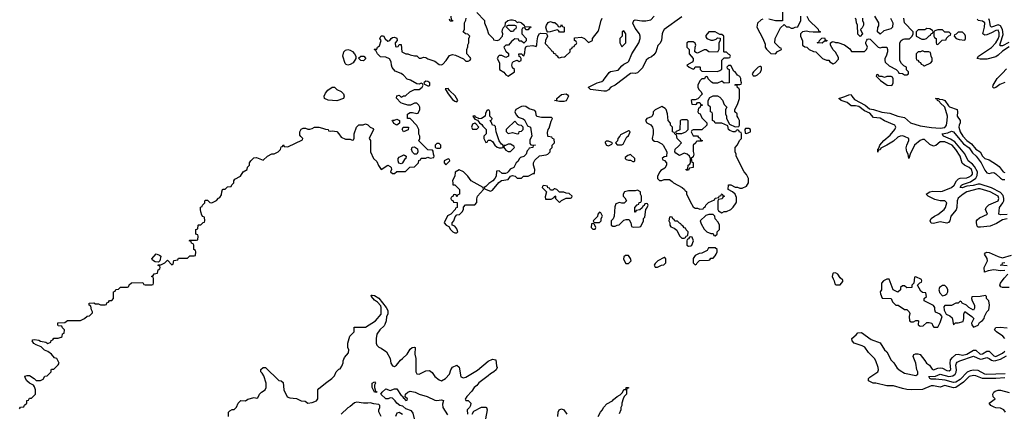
# Model space of a CAD drawing. Header units: inches. Extents: x 2710684 to 2828758, y 857022 to 965663.
# Tile 105 of 256: x 2746563 to 2755405, y 873698 to 877238. Entities that reach past the tile are written whole.
import ezdxf

# ---------------------------------------------------------------- set-up
doc = ezdxf.new("R2010")
doc.units = ezdxf.units.IN
doc.header["$MEASUREMENT"] = 0
doc.layers.add('C7847', color=7, linetype='Continuous')
doc.layers.add('C7857', color=7, linetype='Continuous')

msp = doc.modelspace()

# ---------------------------------------------------------------- linework, layer by layer
at = {"layer": 'C7847', "color": 4}
for points, elevation in [([(2750000, 876746.1), (2749990, 876753.2), (2749934, 876774), (2749909.3, 876809.3), (2749901.2, 876830), (2749898.6, 876858.6), (2749884.7, 876884.7), (2749850, 876902), (2749804.7, 876904.7), (2749778, 876930), (2749762, 876962), (2749748, 876970), (2749750, 876974), (2749770, 876974), (2749778, 876990), (2749796, 877004), (2749808, 877050), (2749798, 877070), (2749810, 877094), (2749830, 877094), (2749845.4, 877065.4), (2749870, 877044.7), (2749888.4, 877051.6), (2749898, 877070), (2749910, 877078), (2749930, 877082), (2749951.1, 877071.1), (2749954, 877050), (2749934, 877030), (2749938, 876998), (2749950, 876994), (2749962, 876998), (2749970, 877014), (2749990, 877014), (2749994, 876950), (2750000, 876947)], 12), ([(2750000, 876485.2), (2749986, 876490), (2749948.4, 876531.6), (2749950, 876554), (2749970, 876558), (2749990, 876542), (2750000, 876547)], 12), ([(2746562, 873738), (2746570, 873754), (2746602, 873758), (2746607.3, 873772.7), (2746626, 873790), (2746627.3, 873812.7), (2746642, 873818), (2746650, 873834), (2746670, 873834), (2746706, 873870), (2746706, 873910), (2746696.4, 873936.4), (2746686, 873950), (2746650, 873968), (2746628, 873990), (2746615.3, 874010), (2746608.7, 874031.3), (2746630, 874038), (2746650, 874038), (2746694, 874010), (2746710, 873994), (2746750, 873994), (2746774.6, 874005.4), (2746788.4, 874031.6), (2746810, 874034), (2746846, 874070), (2746846, 874090), (2746850, 874094), (2746870, 874094), (2746910, 874134), (2746918, 874150), (2746898, 874190), (2746877.2, 874197.2), (2746848.7, 874230), (2746814.8, 874254.8), (2746787.2, 874267.2), (2746757.5, 874297.5), (2746710, 874313.2), (2746690, 874325.2), (2746674, 874350), (2746680.9, 874359.1), (2746697.2, 874362.8), (2746735.9, 874355.9), (2746750, 874346), (2746796.9, 874336.9), (2746815.3, 874324.7), (2746842, 874338), (2746847.3, 874352.7), (2746862, 874358), (2746870, 874374), (2746910, 874374), (2746936.4, 874383.6), (2746946, 874390), (2746947.3, 874412.7), (2746962, 874418), (2746966, 874450), (2746947.3, 874467.3), (2746942, 874482), (2746910, 874486), (2746906, 874490), (2746907.3, 874512.7), (2746970, 874514), (2746992.7, 874532.7), (2747110, 874532), (2747146, 874550), (2747168.4, 874571.6), (2747190, 874574), (2747218, 874602), (2747218, 874610), (2747208.4, 874628.4), (2747202, 874662), (2747186, 874670), (2747186, 874690), (2747230, 874692), (2747243.6, 874683.6), (2747270, 874682), (2747290, 874674), (2747330, 874674), (2747342, 874678), (2747347.3, 874692.7), (2747362, 874698), (2747370, 874714), (2747390, 874714), (2747406, 874730), (2747406, 874790), (2747422, 874798), (2747427.3, 874812.7), (2747450, 874814), (2747470, 874834), (2747530, 874834), (2747542, 874838), (2747547.3, 874852.7), (2747568.4, 874871.6), (2747670, 874874), (2747678, 874858), (2747690, 874854), (2747750, 874854), (2747762, 874858), (2747766, 874870), (2747766, 874910), (2747762, 874922), (2747746, 874930), (2747762, 874938), (2747770, 874954), (2747802, 874958), (2747806, 874990), (2747822, 874998), (2747826, 875010), (2747822, 875022), (2747807.3, 875027.3), (2747807.3, 875032.7), (2747830, 875034), (2747866, 875050), (2747890, 875074), (2747930, 875034), (2747942, 875038), (2747947.3, 875072.7), (2747982, 875078), (2747990, 875094), (2748070, 875094), (2748090, 875114), (2748130, 875114), (2748142, 875118), (2748146, 875150), (2748142, 875162), (2748126, 875170), (2748126, 875210), (2748122, 875222), (2748107.3, 875227.3), (2748102, 875242), (2748086, 875250), (2748090, 875254), (2748150, 875254), (2748162, 875258), (2748166, 875290), (2748162, 875302), (2748146, 875310), (2748146, 875350), (2748162, 875358), (2748166, 875390), (2748170, 875394), (2748190, 875394), (2748210, 875414), (2748222, 875418), (2748226, 875430), (2748222, 875462), (2748207.3, 875467.3), (2748200.4, 875480.4), (2748188.9, 875508.9), (2748188, 875530), (2748188.4, 875551.6), (2748202, 875558), (2748206, 875570), (2748226, 875590), (2748226, 875610), (2748230, 875614), (2748250, 875614), (2748270, 875594), (2748290, 875592), (2748330, 875612), (2748350, 875634), (2748362, 875638), (2748376.4, 875663.6), (2748378, 875690), (2748386, 875710), (2748390, 875714), (2748410, 875714), (2748430, 875734), (2748462, 875738), (2748467.3, 875752.7), (2748486, 875770), (2748486, 875790), (2748496.4, 875803.6), (2748546, 875830), (2748568.9, 875871.1), (2748606, 875890), (2748608.4, 875911.6), (2748626, 875930), (2748626, 875950), (2748638, 875970), (2748664.7, 875995.3), (2748690, 875998), (2748750, 875974), (2748790, 876012), (2748828.4, 876031.6), (2748847.3, 876032.7), (2748886, 876050), (2748906, 876070), (2748910, 876094), (2748922, 876098), (2748930, 876114), (2748938, 876098), (2748970, 876094), (2749102, 876158), (2749106, 876170), (2749087.3, 876187.3), (2749080.4, 876200.4), (2749078, 876230), (2749090, 876252), (2749110, 876262), (2749130, 876262), (2749150, 876252), (2749170, 876252), (2749190, 876258), (2749210, 876271.3), (2749250, 876271.3), (2749283.6, 876263.6), (2749310, 876252), (2749334, 876250), (2749338, 876238), (2749350, 876234), (2749370, 876238), (2749410, 876231.3), (2749430.8, 876210.8), (2749450, 876182), (2749490, 876162), (2749530, 876162), (2749550, 876154), (2749562, 876158), (2749567.3, 876172.7), (2749568, 876210), (2749587.3, 876272.7), (2749608.4, 876291.6), (2749647.3, 876292.7), (2749670, 876302), (2749690.9, 876290.9), (2749710, 876272), (2749738, 876258), (2749742, 876250), (2749702, 876170), (2749714, 876150), (2749714, 876050), (2749742, 875990), (2749770, 875962), (2749786.4, 875926.4), (2749810, 875892), (2749870, 875931), (2749890, 875918), (2749898, 875910), (2749902, 875890), (2749894, 875870), (2749910, 875854), (2749930, 875854), (2749950, 875874), (2750000, 875873.1)], 12), ([(2750000, 876246.4), (2749998, 876250), (2750000, 876254.9)], 12), ([(2750000, 875948.7), (2749990, 875942), (2749969, 875949), (2749962, 875970), (2749962, 875990), (2749970, 876002), (2750000, 876017)], 12), ([(2748438, 873670), (2748438, 873710), (2748450, 873722), (2748470, 873732), (2748490, 873734), (2748510, 873754), (2748526, 873790), (2748550, 873814), (2748590, 873812), (2748613.6, 873826.4), (2748670, 873842), (2748690, 873834), (2748702, 873838), (2748718, 873870), (2748735.3, 873890), (2748768, 873910), (2748778, 873930), (2748775.3, 873970), (2748756.4, 874036.4), (2748740.4, 874060.4), (2748728, 874070), (2748728.4, 874091.6), (2748748.4, 874111.6), (2748771.1, 874111.1), (2748890, 873994), (2748911.3, 873991.3), (2748930, 873974), (2748934, 873910), (2748966.4, 873846.4), (2748990, 873838), (2749050, 873831), (2749090, 873811.3), (2749126.4, 873806.4), (2749151.1, 873791.1), (2749190, 873794.8), (2749228.7, 873810), (2749241.2, 873830), (2749242, 873910), (2749250, 873922), (2749320.2, 873979.8), (2749366, 874010), (2749390, 874034), (2749406, 874070), (2749430, 874094), (2749442, 874098), (2749456.4, 874123.6), (2749467.3, 874152.7), (2749468.4, 874171.6), (2749480.4, 874199.6), (2749516.4, 874243.6), (2749518, 874270), (2749508.7, 874290), (2749508.7, 874330), (2749527.3, 874392.7), (2749566, 874430), (2749567.3, 874472.7), (2749670, 874472), (2749758, 874530), (2749808, 874590), (2749809.2, 874650), (2749805.2, 874665.2), (2749777.5, 874697.5), (2749750, 874715.3), (2749722, 874750), (2749720.4, 874759.6), (2749730, 874762), (2749750, 874757.3), (2749790, 874734), (2749854.8, 874650), (2749870, 874622), (2749870.6, 874589.4), (2749858, 874570), (2749854.8, 874530), (2749843, 874497), (2749835.5, 874484.5), (2749798, 874450), (2749772, 874410), (2749764.7, 874370), (2749764.7, 874330), (2749771.1, 874311.1), (2749790, 874292), (2749810, 874284.7), (2749858, 874250), (2749890.7, 874190.7), (2749896, 874150), (2749910, 874124.7), (2749930, 874118), (2749948, 874130), (2749984.1, 874175.9), (2750000, 874190.7)], 8), ([(2750000, 873763.5), (2749978, 873770), (2749949, 873789), (2749935.3, 873810), (2749910, 873835.3), (2749890, 873838), (2749872, 873828), (2749850, 873829.2), (2749806, 873870), (2749818, 873890), (2749850, 873918), (2749890, 873904.7), (2749930, 873918), (2749950, 873918), (2749990, 873858), (2750000, 873851.3)], 4), ([(2749809, 873670), (2749788.4, 873711.6), (2749788, 873730), (2749799, 873750), (2749797.2, 873770), (2749790, 873777.2), (2749743.1, 873783.1), (2749710, 873793.2), (2749690, 873788.7), (2749650, 873788.7), (2749590, 873797.2), (2749570, 873793.2), (2749530, 873759), (2749510, 873748.7), (2749451.3, 873690)], 8), ([(2750000, 873686.4), (2749970, 873706), (2749950, 873699.3), (2749938.4, 873670)], 8)]:
    msp.add_lwpolyline(points, dxfattribs=dict(at, elevation=elevation))
for points, elevation in [([(2749510, 876829), (2749494.6, 876834.6), (2749484.7, 876844.7), (2749464, 876910), (2749475.3, 876950), (2749490, 876964.7), (2749510, 876971), (2749530, 876964.7), (2749550.7, 876950.7), (2749571.3, 876930), (2749582, 876910), (2749582, 876890), (2749558, 876850), (2749530, 876834)], 12), ([(2749650, 876868.7), (2749626, 876870), (2749607.3, 876892.7), (2749626, 876910), (2749654, 876910), (2749671.3, 876890)], 12), ([(2749410, 876509.2), (2749332.7, 876512.7), (2749302, 876530), (2749299, 876550), (2749310, 876578), (2749330, 876604.7), (2749370, 876631.3), (2749391, 876631), (2749412, 876610), (2749450.8, 876590.8), (2749471, 876570), (2749476, 876550), (2749471, 876530)], 12), ([(2749950, 876288.7), (2749923.1, 876303.1), (2749918, 876318), (2749908.4, 876328.4), (2749910, 876334), (2749930, 876334), (2749950, 876342), (2749974, 876330), (2749972.7, 876307.3)], 12), ([(2747810, 875058), (2747780.4, 875060.4), (2747756.4, 875076.4), (2747748.7, 875088.7), (2747790, 875131.3), (2747819.8, 875119.8), (2747832, 875110), (2747822, 875070)], 12), ([(2749770, 873888.7), (2749749.2, 873890), (2749728.7, 873931.3), (2749728, 873970), (2749750, 873982), (2749758, 873970), (2749751, 873950), (2749751, 873930), (2749758, 873898), (2749774, 873890)], 4)]:
    msp.add_lwpolyline(points, close=True, dxfattribs=dict(at, elevation=elevation))
at = {"layer": 'C7857', "color": 4}
for points, elevation in [([(2753414, 877330), (2753412.7, 877227.3), (2753351.6, 877228.4), (2753290, 877244)], 12), ([(2750000, 876947), (2750030, 876932), (2750050, 876932), (2750070, 876922), (2750110, 876912), (2750130, 876912), (2750150, 876892), (2750170, 876892), (2750190, 876902), (2750210, 876898), (2750230, 876884.7), (2750290, 876864.7), (2750330, 876836), (2750350, 876831), (2750362, 876838), (2750394, 876870), (2750423.7, 876916.3), (2750450, 876926), (2750478, 876918), (2750550, 876884.7), (2750570, 876864.7), (2750590, 876864.7), (2750610, 876874), (2750614, 876890), (2750610, 876898), (2750578, 876930), (2750578, 876970), (2750587.3, 876992.7), (2750588.4, 877011.6), (2750598, 877030), (2750598, 877070), (2750606, 877090), (2750587.3, 877107.3), (2750566, 877110), (2750546, 877130), (2750558, 877150), (2750558, 877210), (2750570, 877234), (2750572.7, 877250)], 12), ([(2750434, 877270), (2750438, 877238), (2750450, 877234), (2750450, 877226), (2750430, 877226), (2750422, 877242)], 12), ([(2750670, 877302), (2750738, 877230), (2750738, 877210), (2750758.8, 877158.8), (2750772, 877110), (2750814, 877070), (2750818, 877058), (2750850, 877052), (2750870, 877058), (2750898, 877090), (2750902, 877110), (2750895.3, 877130), (2750898, 877150), (2750910, 877174), (2750922, 877178), (2750927.3, 877212.7), (2750946, 877230), (2750970, 877238), (2750990, 877238), (2751014, 877230), (2751030, 877214), (2751050, 877218), (2751070.9, 877210.9), (2751094, 877190), (2751098, 877178), (2751152.7, 877172.7), (2751150, 877166), (2751138, 877162), (2751130, 877146), (2751110, 877146), (2751102, 877162), (2751090, 877166), (2751078, 877162), (2751074, 877150), (2751074, 877110), (2751112, 877070), (2751111.6, 877048.4), (2751092, 877028), (2751070, 877046), (2751050, 877046), (2751042, 877062), (2751010, 877066), (2750979.6, 877040.4), (2750954, 877010), (2750930, 877008), (2750912, 876990), (2750930, 876954), (2750952.7, 876932.7), (2750954, 876910), (2750930, 876898), (2750894.6, 876914.6), (2750870, 876915.3), (2750862, 876910), (2750852, 876890), (2750871.1, 876851.1), (2750872, 876790), (2750910, 876764.7), (2750930, 876741), (2750950, 876731.3), (2751006, 876770), (2751006, 876790), (2750990, 876806), (2750982, 876830), (2750990, 876854), (2750998, 876862), (2751030, 876874), (2751050, 876862), (2751066, 876870), (2751066, 876890), (2751062, 876902), (2751047.3, 876907.3), (2751046, 876930), (2751071.6, 876931.6), (2751078, 876918), (2751090, 876914), (2751100.4, 876939.6), (2751103.1, 876976.9), (2751110, 876994), (2751120.4, 876999.6), (2751170, 877004.7), (2751202, 876998), (2751208.4, 877011.6), (2751209, 877049), (2751216.6, 877083.4), (2751229.4, 877110.6), (2751243.2, 877116.8), (2751294, 877114), (2751302, 877090), (2751284.7, 877050), (2751283.6, 877023.6), (2751334, 876970), (2751338, 876958), (2751350, 876954), (2751358, 876938), (2751374, 876930), (2751378, 876918), (2751390, 876914), (2751398, 876898), (2751410, 876894), (2751430, 876902), (2751456.4, 876903.6), (2751466, 876910), (2751506, 876950), (2751507.3, 876972.7), (2751522, 876978), (2751527.3, 876992.7), (2751542, 876998), (2751547.3, 877012.7), (2751562, 877018), (2751566, 877030), (2751562, 877042), (2751546, 877050), (2751546, 877074), (2751610, 877082), (2751634, 877070), (2751670, 877034), (2751706, 877050), (2751708, 877070), (2751762, 877138), (2751784, 877230), (2751795.3, 877250)], 12), ([(2752510, 877262.9), (2752350.8, 877150), (2752339.1, 877130), (2752334, 877110), (2752327.1, 877052.9), (2752313.7, 877026.3), (2752295.3, 877004.7), (2752275.3, 876944.7), (2752258.8, 876921.2), (2752237.3, 876902.7), (2752210, 876892.7), (2752190, 876872.7), (2752155.8, 876804.2), (2752110, 876759), (2752090, 876754), (2752070, 876757.2), (2752050, 876753.2), (2751910, 876649.4), (2751871.3, 876630), (2751850, 876608), (2751830, 876595.3), (2751810, 876594), (2751690, 876609.2), (2751670, 876628), (2751670, 876631.3), (2751750, 876671.3), (2751790, 876681), (2751806.6, 876693.4), (2751855.9, 876764.1), (2751870, 876773.4), (2751936.9, 876783.1), (2751970, 876824), (2751990, 876839.1), (2752024.5, 876855.5), (2752033.8, 876866.2), (2752059.5, 876930), (2752124.2, 877030), (2752135.1, 877070), (2752136, 877090), (2752129.4, 877109.4), (2752090, 877162), (2752070, 877208), (2752078, 877230), (2752090, 877236), (2752150, 877226.8), (2752187.1, 877227.1), (2752230, 877236.3), (2752260.9, 877270)], 8), ([(2753236.9, 877243.1), (2753222, 877238), (2753190, 877206), (2753182, 877170), (2753238, 877070), (2753256.9, 877016.9), (2753258, 876990), (2753270, 876972), (2753310, 876934), (2753350, 876932), (2753370, 876952), (2753406, 876970), (2753402, 876982), (2753390, 876986), (2753346, 877030), (2753348, 877070), (2753396.4, 877163.6), (2753430, 877194), (2753450, 877174), (2753470, 877174), (2753490, 877162), (2753510, 877162), (2753528.4, 877171.6), (2753550, 877174), (2753578, 877230), (2753578, 877270)], 12), ([(2753632, 877270), (2753650, 877234), (2753732.7, 877152.7), (2753738, 877138), (2753754, 877130), (2753750, 877126), (2753690, 877126), (2753651.6, 877128.4), (2753630, 877135.3), (2753594, 877130), (2753574, 877110), (2753574, 877090), (2753592.7, 877047.3), (2753594, 877010), (2753612.7, 876992.7), (2753631.6, 876991.6), (2753654, 876970), (2753692.7, 876952.7), (2753714, 876950), (2753774, 876890), (2753810, 876874), (2753830, 876874), (2753838, 876858), (2753870, 876842), (2753886, 876850), (2753916.4, 876883.6), (2753916.4, 876896.4), (2753890, 876946), (2753870, 876966), (2753846, 877010), (2753846, 877030), (2753860.4, 877039.6), (2753870, 877042), (2753890, 877032), (2753910, 877031.3), (2753970.7, 877010.7), (2754016.9, 876976.9), (2754032.7, 876952.7), (2754150, 876952), (2754168, 876970), (2754178, 876990), (2754163.1, 877023.1), (2754163.1, 877036.9), (2754170, 877054), (2754178, 877062), (2754190, 877064.7), (2754202, 877062), (2754274, 876990), (2754290, 876986), (2754310, 876992), (2754351.1, 876991.1), (2754358, 876970), (2754358, 876950), (2754344.7, 876910), (2754331.6, 876888.4), (2754331.3, 876870), (2754336.9, 876856.9), (2754370, 876822), (2754434, 876790), (2754452.7, 876772.7), (2754458, 876758), (2754490, 876754), (2754510, 876742), (2754530, 876742), (2754546, 876750), (2754546, 876770), (2754527.3, 876787.3), (2754526, 876810), (2754503.1, 876823.1), (2754483.1, 876843.1), (2754468, 876870), (2754468, 877030), (2754478, 877050), (2754498, 877062), (2754510, 877066), (2754554, 877066), (2754578, 877090), (2754586, 877110), (2754586, 877130), (2754508, 877210), (2754502, 877250)], 12), ([(2754132, 877250), (2754132, 877230), (2754142, 877210), (2754142, 877190), (2754130, 877166), (2754114, 877150), (2754131.3, 877110), (2754110, 877088), (2754088.9, 877108.9), (2754088, 877190), (2754078, 877210), (2754076.4, 877236.4), (2754068, 877250)], 12), ([(2754382, 877250), (2754404.7, 877210), (2754402, 877170), (2754385.4, 877154.6), (2754323.6, 877136.4), (2754290, 877108), (2754268, 877130), (2754268.4, 877168.4), (2754278, 877182), (2754278, 877210), (2754242, 877270)], 12), ([(2755450, 876993.1), (2755390, 876955.1), (2755350, 876917.6), (2755330, 876905.1), (2755250, 876882), (2755190, 876882), (2755162, 876890), (2755174, 876910), (2755290, 876987), (2755328.3, 877030), (2755350, 877066.4), (2755358.2, 877090), (2755359, 877119), (2755350, 877142.9), (2755330, 877142), (2755290, 877119.1), (2755250, 877103), (2755230, 877099.5), (2755213.2, 877110), (2755228.2, 877170), (2755229.6, 877209.6), (2755210, 877225.1), (2755171.6, 877231.6), (2755163.8, 877243.8)], 8), ([(2755447.3, 877032.7), (2755390, 877002.2), (2755370, 877003.7), (2755366.6, 877010), (2755371.2, 877030), (2755394.9, 877105.1), (2755389, 877150), (2755370, 877181.5), (2755350, 877191.9), (2755290, 877171.8), (2755280.9, 877180.9), (2755273.1, 877230), (2755266.3, 877246.3)], 4), ([(2755410, 876674.5), (2755365.2, 876654.8), (2755330, 876628.7), (2755310, 876622), (2755302, 876630), (2755304, 876650), (2755342.7, 876710), (2755390, 876755.5), (2755423.7, 876796.3)], 8), ([(2750000, 876547), (2750010, 876552), (2750027.3, 876552.7), (2750068, 876590), (2750110, 876611), (2750150, 876611.3), (2750178, 876630), (2750186, 876650), (2750182, 876662), (2750170, 876666), (2750150, 876658), (2750130, 876662), (2750074.2, 876694.2), (2750042, 876702), (2750010, 876739), (2750000, 876746.1)], 12), ([(2755430, 875446), (2755390, 875436.9), (2755335.9, 875404.1), (2755279.2, 875380.8), (2755192.1, 875372.1), (2755170, 875373.2), (2755160.7, 875380.7), (2755154.5, 875410), (2755156, 875430), (2755161.2, 875438.8), (2755182.9, 875457.1), (2755255.3, 875490), (2755238, 875530), (2755242, 875550), (2755265.6, 875574.4), (2755349.3, 875610), (2755357.6, 875630), (2755350, 875651.1), (2755278, 875690), (2755190, 875716.8), (2755170, 875716.8), (2755070, 875689.6), (2755037.1, 875670), (2754990, 875631.6), (2754983.1, 875610), (2754978.7, 875550), (2754971.8, 875528.2), (2754923.8, 875470), (2754916.3, 875430), (2754904.9, 875415.1), (2754890, 875409.4), (2754830, 875419.5), (2754770, 875405.2), (2754749.1, 875409.1), (2754739, 875430), (2754749.3, 875450), (2754777.2, 875470), (2754810, 875485.5), (2754865.1, 875530), (2754878.3, 875550), (2754889.4, 875590), (2754870, 875609.4), (2754830, 875609.6), (2754781.1, 875621.1), (2754722, 875650), (2754704, 875670), (2754738, 875690), (2754764.4, 875695.6), (2754830, 875692), (2754850, 875696.5), (2754930, 875728.9), (2754955.8, 875750), (2754976.9, 875790), (2754993.4, 875806.6), (2755010, 875813.4), (2755070, 875816.9), (2755090, 875823.6), (2755110, 875837.1), (2755119.7, 875850), (2755119.7, 875860.3), (2755110, 875891.3), (2755090, 875909.6), (2755048.5, 875928.4), (2755027.1, 875947.1), (2755009.6, 876010), (2754970, 876069.6), (2754935.8, 876110), (2754870, 876140.9), (2754830, 876140.4), (2754790, 876107.6), (2754770, 876101.3), (2754737, 876117), (2754690, 876160.5), (2754670, 876159.1), (2754650.6, 876150), (2754599.5, 876110), (2754561, 876030), (2754548.7, 875988.7), (2754541.2, 876030), (2754529.6, 876050), (2754524.2, 876084.2), (2754529.8, 876110.3), (2754547.6, 876150), (2754546.6, 876170), (2754510, 876188), (2754490, 876193), (2754470, 876191.6), (2754450, 876180.7), (2754410, 876146), (2754350, 876109.6), (2754296, 876084), (2754290, 876068), (2754274, 876066), (2754270, 876046), (2754270, 876074), (2754278, 876082), (2754289, 876110), (2754324.5, 876150), (2754381.7, 876198.3), (2754421.6, 876250), (2754431.5, 876270), (2754420.9, 876290), (2754330, 876326.9), (2754290, 876351.6), (2754230, 876357.2), (2754198.6, 876398.6), (2754150, 876418), (2754098, 876458), (2754070, 876463.6), (2754030, 876463.7), (2753993.4, 876493.4), (2753939, 876510), (2753918, 876530), (2753973.6, 876546.4), (2754010, 876562.8), (2754030, 876564.7), (2754036.3, 876550), (2754060.9, 876520.9), (2754156, 876470), (2754195.9, 876435.9), (2754232, 876430), (2754306, 876406), (2754376.5, 876396.5), (2754449.6, 876370.4), (2754510, 876359.3), (2754562, 876310), (2754650, 876282.8), (2754751.2, 876268.8), (2754830, 876263.6), (2754870, 876267.6), (2754880.4, 876279.6), (2754886.3, 876290), (2754893.5, 876330), (2754894, 876370), (2754872.7, 876452.7), (2754828.7, 876490), (2754822, 876502), (2754806, 876510), (2754802, 876522), (2754788, 876530), (2754814, 876530), (2754822, 876522), (2754850, 876521), (2754870, 876510.7), (2754903.4, 876463.4), (2754914.4, 876454.4), (2754981, 876430), (2754984.9, 876410), (2754983.1, 876370), (2755008, 876330), (2755008, 876310), (2754999.3, 876290), (2754997, 876270), (2755010.3, 876230), (2755032, 876190), (2755070, 876150.4), (2755110, 876121.3), (2755150, 876072.2), (2755189, 876049), (2755210, 876011), (2755230, 875990.8), (2755270, 875978), (2755335.8, 875935.8), (2755358, 875918), (2755396, 875870), (2755410, 875863)], 8), ([(2750000, 875873.1), (2750027.3, 875872.7), (2750068.4, 875911.6), (2750110, 875914), (2750146, 875950), (2750147.3, 875972.7), (2750162, 875978), (2750170, 875994), (2750210, 875994), (2750230, 876002), (2750250, 875994), (2750282, 875998), (2750286, 876010), (2750278, 876030), (2750276.4, 876056.4), (2750270, 876066), (2750228.7, 876068.7), (2750147.3, 876147.3), (2750158, 876170), (2750158, 876190), (2750148, 876208), (2750148, 876250), (2750130, 876286), (2750070, 876348), (2750046, 876350), (2750047.3, 876387.3), (2750054, 876394), (2750070, 876402), (2750090, 876404.7), (2750130, 876394), (2750142, 876398), (2750158, 876430), (2750158, 876450), (2750148, 876470), (2750130, 876488), (2750110, 876488), (2750071.6, 876468.4), (2750050, 876468), (2750000, 876485.2)], 12), ([(2750000, 876254.9), (2750007.3, 876272.7), (2750054, 876270), (2750051.1, 876248.9), (2750010, 876228.7), (2750000, 876246.4)], 12), ([(2755430, 875487.1), (2755370, 875481.6), (2755356, 875490), (2755363, 875550), (2755391.9, 875590), (2755400.3, 875610), (2755402, 875630), (2755395.6, 875655.6), (2755370, 875684.8), (2755290, 875726), (2755190, 875757.8), (2755170, 875758.2), (2755127.2, 875747.2), (2755070, 875741.6), (2755026.3, 875726.3), (2755010, 875728), (2755020.9, 875750), (2755030, 875756.4), (2755101.5, 875778.5), (2755148.3, 875811.7), (2755162.9, 875837.1), (2755163.5, 875870), (2755137.2, 875917.2), (2755119.5, 875939.5), (2755082.4, 875970), (2755050.7, 876030.7), (2754959.7, 876139.7), (2754922.8, 876162.8), (2754859, 876190), (2754848, 876210), (2754898.6, 876221.4), (2754930, 876234), (2754950, 876230.7), (2755021.1, 876141.1), (2755040.3, 876120.3), (2755090, 876085.3), (2755120.5, 876040.5), (2755151.7, 876010), (2755198.5, 875950), (2755230, 875884.9), (2755250, 875859.5), (2755270, 875854), (2755290, 875862), (2755310, 875863.1), (2755330, 875850.4), (2755370, 875813.1), (2755390, 875802), (2755410, 875801.5)], 4), ([(2750000, 876017), (2750010, 876022), (2750019.6, 876019.6), (2750034, 876010), (2750032, 875990), (2750019.6, 875980.4), (2750002, 875950), (2750000, 875948.7)], 12), ([(2755410, 874983), (2755370, 874980.4), (2755310, 874988.3), (2755260.6, 874979.4), (2755226.3, 874966.3), (2755225.6, 875010), (2755255.1, 875070), (2755251.3, 875091.3), (2755229, 875130), (2755238, 875142), (2755250, 875146.8), (2755270, 875145.5), (2755350, 875107.2), (2755390, 875097.4), (2755470, 875120.3)], 8), ([(2755430, 875026), (2755368, 875030), (2755386, 875034), (2755388, 875050), (2755410, 875053.1)], 4), ([(2755450, 874830.9), (2755388.3, 874828.3), (2755375.6, 874835.6), (2755364.5, 874850), (2755371.8, 874870), (2755404.9, 874915.1), (2755438, 874950)], 8), ([(2755410, 874016.4), (2755330, 874010.9), (2755210.8, 874010.8), (2755150, 874034.7), (2755130, 874037.4), (2755090, 874028), (2755040.4, 873979.6), (2754970, 873931.1), (2754950, 873927.8), (2754870, 873949.5), (2754830, 873932.7), (2754770, 873945.6), (2754750, 873945.6), (2754670, 873913.3), (2754570, 873909.6), (2754530, 873911.8), (2754490, 873920.7), (2754410, 873945.2), (2754350, 873946), (2754252, 873968), (2754228.9, 873968.9), (2754186, 873990), (2754186, 874010), (2754196.4, 874023.6), (2754268.9, 874071.1), (2754275.3, 874090), (2754274, 874110), (2754252.7, 874170), (2754239.3, 874190), (2754185.8, 874245.8), (2754151.8, 874291.8), (2754130, 874306), (2754058, 874330), (2754038, 874350), (2754035.3, 874370), (2754076.5, 874403.5), (2754090, 874422), (2754123.6, 874423.6), (2754210, 874360.7), (2754290, 874331.3), (2754328.7, 874268.7), (2754350.7, 874250), (2754390, 874176), (2754412.2, 874152.2), (2754444.2, 874104.2), (2754470, 874082), (2754510, 874060.7), (2754610, 874039.3), (2754629.2, 874050), (2754629.4, 874070), (2754620.7, 874090), (2754609.6, 874150), (2754586, 874210), (2754593.2, 874226.8), (2754606.6, 874233.4), (2754630, 874234), (2754650, 874226), (2754693.1, 874173.1), (2754706, 874150), (2754734, 874130), (2754756.3, 874096.3), (2754770, 874090.7), (2754810, 874105.3), (2754830, 874107.2), (2754850, 874103.1), (2754890, 874083.7), (2754910, 874081.6), (2754926.3, 874093.7), (2754918.3, 874150), (2754922, 874178), (2754939.2, 874200.8), (2754970, 874226), (2754990, 874230.4), (2755030, 874222.6), (2755068.9, 874228.9), (2755130, 874267.6), (2755150, 874265.7), (2755190, 874230.5), (2755210, 874232.7), (2755250, 874258.7), (2755270, 874255.8), (2755310, 874214.4), (2755330, 874210.3), (2755390, 874239.6), (2755410, 874255.8)], 8), ([(2755410.8, 874370), (2755391.7, 874391.7), (2755335.1, 874430), (2755316, 874450), (2755330, 874470.4), (2755366.9, 874473.1), (2755430, 874468.2)], 8), ([(2750000, 874190.7), (2750042, 874230), (2750070, 874274), (2750088.4, 874291.6), (2750110, 874294), (2750114, 874290), (2750112, 874230), (2750121, 874190), (2750121, 874070), (2750130, 874052), (2750150, 874051.3), (2750210, 874081), (2750244.7, 874084.7), (2750266.4, 874066.4), (2750290.9, 874030.9), (2750330, 873998), (2750350, 873991.3), (2750388, 874010), (2750422, 874050), (2750435.3, 874090), (2750450, 874114), (2750490, 874132), (2750510, 874114), (2750526.4, 874026.4), (2750550, 874018), (2750570, 874022.8), (2750673.8, 874086.2), (2750770, 874166), (2750810, 874184.7), (2750838, 874178), (2750845.4, 874125.4), (2750852, 874110), (2750842, 874090), (2750822, 874070), (2750790, 874054), (2750770, 874034), (2750687.9, 873972.1), (2750670, 873948.7), (2750644.7, 873930), (2750623.5, 873896.5), (2750578, 873850), (2750564.7, 873824.7), (2750570, 873814), (2750590, 873814), (2750614, 873790), (2750611.6, 873768.4), (2750602, 873750), (2750582, 873730), (2750584.7, 873690)], 8), ([(2755414.6, 874054.6), (2755246.8, 874046.8), (2755229.5, 874050), (2755170, 874084.2), (2755130, 874087.6), (2755098.6, 874081.4), (2755071.8, 874068.2), (2755010, 874002), (2754970, 873978.7), (2754950, 873975.6), (2754875.6, 873995.6), (2754790, 874005.6), (2754750, 874005.6), (2754735.3, 874010), (2754729, 874030), (2754786.9, 874033.1), (2754830, 874050.3), (2754908.5, 874028.5), (2754943.9, 874036.1), (2754963.5, 874050), (2754973.1, 874066.9), (2754975.8, 874090), (2754969.8, 874130.2), (2754975.1, 874150), (2754982.2, 874157.8), (2755005.2, 874170), (2755130, 874211.7), (2755190, 874186.7), (2755210, 874187.5), (2755250, 874199), (2755270, 874191.6), (2755290, 874176.5), (2755310.2, 874170.2), (2755330, 874171.9), (2755370, 874185.4), (2755424.9, 874215.1)], 4), ([(2750000, 873851.3), (2750002, 873850), (2750010, 873834), (2750014, 873834), (2750030, 873814), (2750042, 873818), (2750046, 873830), (2750026, 873846), (2750028.7, 873870), (2750048.7, 873890), (2750070, 873898.8), (2750114, 873890), (2750150.8, 873870.8), (2750222, 873850), (2750290, 873817.1), (2750310, 873812.7), (2750350, 873821), (2750370, 873814), (2750359.8, 873780.2), (2750362.8, 873750), (2750404.9, 873684.9)], 4), ([(2751758, 873670), (2751778, 873710), (2751794.6, 873725.4), (2751810, 873754), (2751836.4, 873783.6), (2751888.4, 873811.6), (2751896.4, 873823.6), (2751928, 873850), (2751954.6, 873865.4), (2751975.3, 873884.7), (2751990, 873912), (2752006, 873914), (2752010, 873932), (2752032, 873932), (2752030, 873926), (2752018, 873922), (2752014, 873910), (2752012, 873870), (2751991.6, 873848.4), (2751982, 873830), (2751972, 873790), (2751972, 873770), (2751962, 873750), (2751962, 873730), (2751945.4, 873694.6)], 8), ([(2755416.9, 873710), (2755400.7, 873730), (2755370, 873744), (2755330, 873748), (2755314.2, 873754.2), (2755284, 873770), (2755269, 873790), (2755322, 873830), (2755306.8, 873846.8), (2755302, 873870), (2755312.7, 873890), (2755323.1, 873896.9), (2755350, 873907), (2755370, 873907.4), (2755450, 873884.2)], 8), ([(2750109.8, 873649.8), (2750098.3, 873698.3), (2750080.7, 873720.7), (2750030, 873737.2), (2750002.7, 873762.7), (2750000, 873763.5)], 4), ([(2750626, 873690), (2750643.1, 873716.9), (2750710, 873754), (2750750, 873754), (2750754, 873750), (2750762, 873730), (2750746.8, 873650)], 8), ([(2751395.3, 873670), (2751398, 873710), (2751408.7, 873730), (2751430, 873738), (2751451.1, 873731.1), (2751478, 873690)], 8)]:
    msp.add_lwpolyline(points, dxfattribs=dict(at, elevation=elevation))
for points, elevation in [([(2751010, 877186), (2750950, 877186), (2750938, 877182), (2750934, 877170), (2750970, 877134), (2750990, 877134), (2751002, 877138), (2751007.3, 877152.7), (2751022, 877158), (2751026, 877170), (2751022, 877182)], 12), ([(2751350, 877214), (2751370, 877214), (2751392.7, 877192.7), (2751398, 877178), (2751410, 877174), (2751422, 877178), (2751430, 877194), (2751438, 877178), (2751452, 877170), (2751454, 877130), (2751450, 877126), (2751410, 877126), (2751402, 877142), (2751390, 877146), (2751327.3, 877127.3), (2751306, 877126), (2751298, 877138), (2751289.1, 877169.1), (2751295.3, 877190), (2751308.9, 877211.1), (2751330, 877222)], 12), ([(2754710, 877158), (2754692, 877148), (2754632.7, 877147.3), (2754614, 877130), (2754614, 877090), (2754663.6, 877063.6), (2754690, 877062), (2754706, 877070), (2754730, 877094), (2754742, 877098), (2754747.3, 877112.7), (2754762, 877118), (2754766, 877130), (2754762, 877142), (2754736.4, 877156.4)], 12), ([(2754850, 877146), (2754810, 877146), (2754782, 877138), (2754774, 877130), (2754774, 877090), (2754778, 877078), (2754794, 877070), (2754794, 877030), (2754798, 877018), (2754810, 877014), (2754847.3, 877052.7), (2754882, 877058), (2754887.3, 877072.7), (2754907.3, 877092.7), (2754922, 877098), (2754926, 877110), (2754910, 877126), (2754870, 877126)], 12), ([(2751990, 877138), (2751974, 877130), (2751974, 877090), (2751954, 877070), (2751954, 877030), (2751970, 876994), (2752006, 877030), (2752006, 877110)], 12), ([(2752810, 877128), (2752752.7, 877127.3), (2752723.6, 877096.4), (2752723.6, 877083.6), (2752734, 877070), (2752770, 877054), (2752790, 877054), (2752816.4, 877063.6), (2752830, 877074), (2752852.7, 877072.7), (2752854, 877050), (2752842, 877030), (2752842, 876970), (2752830, 876946), (2752752.7, 876947.3), (2752727.3, 876967.3), (2752710, 876968), (2752650, 876938), (2752640.4, 876940.4), (2752626, 876950), (2752628, 876990), (2752635.3, 877010), (2752630, 877026), (2752610, 877038), (2752570, 877038), (2752554, 877030), (2752554, 876990), (2752574, 876970), (2752574, 876930), (2752612, 876890), (2752612, 876868), (2752603.6, 876856.4), (2752554, 876830), (2752574, 876810), (2752610, 876794), (2752622, 876798), (2752630, 876814), (2752670, 876814), (2752674, 876810), (2752674, 876790), (2752690, 876774), (2752828.4, 876771.6), (2752850, 876782), (2752867.3, 876792.7), (2752867.3, 876872.7), (2752890, 876894), (2752930, 876894), (2752942, 876898), (2752946, 876910), (2752942, 876922), (2752927.3, 876927.3), (2752910, 876946), (2752890, 876946), (2752886, 876950), (2752886, 877090), (2752870, 877106), (2752850, 877106)], 12), ([(2753770, 877028), (2753726, 877030), (2753742, 877038), (2753746, 877050), (2753767.3, 877072.7), (2753790, 877074), (2753798, 877058), (2753814, 877050), (2753810, 877046), (2753790, 877046)], 12), ([(2755030, 877126), (2754990, 877126), (2754972.7, 877107.3), (2754958, 877102), (2754954, 877090), (2754974, 877070), (2754999.6, 877059.6), (2755050, 877054), (2755058, 877070), (2755058, 877090), (2755050, 877106)], 12), ([(2754670, 876958), (2754651.6, 876948.4), (2754632.7, 876947.3), (2754614, 876930), (2754614, 876890), (2754618, 876878), (2754630, 876874), (2754638, 876858), (2754652.7, 876852.7), (2754658, 876838), (2754672.7, 876832.7), (2754682, 876822), (2754690, 876822), (2754746, 876850), (2754756.4, 876863.6), (2754758, 876890), (2754748.4, 876908.4), (2754742, 876942), (2754727.3, 876947.3), (2754690, 876948)], 12), ([(2752950, 876826), (2752930, 876826), (2752914, 876810), (2752918, 876798), (2752934, 876790), (2752934, 876670), (2752890, 876668), (2752870, 876686), (2752830, 876668), (2752790, 876668), (2752776.4, 876676.4), (2752747.3, 876707.3), (2752742, 876722), (2752730, 876726), (2752718, 876722), (2752712.7, 876707.3), (2752690, 876706), (2752671.6, 876688.4), (2752652, 876650), (2752652, 876630), (2752662, 876610), (2752682, 876590), (2752691.6, 876568.4), (2752652.7, 876527.3), (2752630, 876518), (2752603.6, 876516.4), (2752594, 876510), (2752598, 876478), (2752630, 876474), (2752642, 876478), (2752650, 876494), (2752670, 876494), (2752678, 876478), (2752692.7, 876472.7), (2752692.7, 876467.3), (2752678, 876462), (2752670, 876446), (2752658, 876442), (2752654, 876410), (2752658, 876398), (2752674, 876390), (2752690, 876354), (2752734, 876310), (2752734, 876290), (2752690, 876248), (2752612.7, 876247.3), (2752598, 876242), (2752594, 876230), (2752610, 876194), (2752650, 876194), (2752658, 876178), (2752670, 876174), (2752678, 876158), (2752694, 876150), (2752690, 876146), (2752650, 876146), (2752638, 876142), (2752634, 876130), (2752612, 876110), (2752611.6, 876051.6), (2752618, 876030), (2752610, 876006), (2752594, 875990), (2752598, 875958), (2752610, 875954), (2752612.7, 875947.3), (2752610, 875908), (2752578, 875902), (2752570, 875886), (2752550, 875886), (2752546, 875890), (2752562, 875898), (2752566, 875930), (2752582, 875938), (2752587.3, 875952.7), (2752588, 875990), (2752578, 876010), (2752558, 876030), (2752530, 876038), (2752490, 876018), (2752456.4, 876036.4), (2752446, 876050), (2752450, 876074), (2752480.4, 876099.6), (2752506, 876130), (2752468.4, 876168.4), (2752462, 876202), (2752450, 876206), (2752442, 876222), (2752426, 876230), (2752426, 876270), (2752408.4, 876288.4), (2752407.3, 876307.3), (2752388, 876330), (2752382, 876390), (2752368.7, 876430), (2752360.2, 876440.2), (2752330, 876458), (2752270, 876428), (2752252, 876410), (2752252, 876390), (2752242, 876370), (2752236, 876364), (2752194, 876350), (2752184.7, 876330), (2752194, 876310), (2752231.1, 876291.1), (2752246, 876270), (2752251.6, 876248.4), (2752252, 876210), (2752242, 876170), (2752250, 876154), (2752265.4, 876145.4), (2752290, 876142), (2752330, 876122), (2752342, 876110), (2752374, 876050), (2752371.6, 876008.4), (2752350, 876006), (2752334, 875990), (2752338, 875978), (2752352.7, 875972.7), (2752371.6, 875951.6), (2752371.6, 875928.4), (2752356.9, 875903.1), (2752319.6, 875880.4), (2752312, 875870), (2752292, 875830), (2752292, 875810), (2752299.6, 875799.6), (2752310, 875792), (2752330, 875792), (2752350, 875802), (2752399.6, 875799.6), (2752423.6, 875783.6), (2752434, 875770), (2752514, 875730), (2752534, 875710), (2752538, 875698), (2752551.6, 875691.6), (2752552.7, 875672.7), (2752583.6, 875603.6), (2752610, 875554), (2752630, 875542), (2752650, 875542), (2752670, 875534), (2752702, 875538), (2752706, 875550), (2752722, 875558), (2752726, 875570), (2752750, 875594), (2752802, 875618), (2752810, 875632), (2752842, 875638), (2752846, 875650), (2752862, 875658), (2752866, 875670), (2752872, 875672), (2752878, 875658), (2752894, 875650), (2752878, 875642), (2752871.6, 875628.4), (2752838, 875622), (2752834, 875610), (2752834, 875530), (2752838, 875518), (2752870, 875502), (2752888.4, 875511.6), (2752910, 875512), (2752950, 875532), (2752970, 875552), (2752998, 875590), (2753000.4, 875599.6), (2753000.4, 875640.4), (2752988.4, 875668.4), (2752966, 875690), (2752926, 875710), (2752927.3, 875752.7), (2752950, 875752), (2752990, 875732), (2753010, 875731.3), (2753030, 875722), (2753050, 875722), (2753090, 875742), (2753108, 875770), (2753108, 875810), (2753090, 875846), (2753068, 875870), (2752998, 876010), (2752998, 876030), (2752988, 876050), (2752988, 876090), (2753010, 876114), (2753026, 876150), (2753046, 876170), (2753046, 876210), (2753042, 876222), (2753027.3, 876227.3), (2753022, 876242), (2753010, 876246), (2752998, 876242), (2752992, 876228), (2752970, 876228), (2752940.4, 876240.4), (2752928, 876250), (2752922, 876282), (2752870, 876308), (2752810, 876306), (2752802, 876322), (2752786, 876330), (2752786, 876390), (2752782, 876402), (2752766, 876410), (2752766, 876450), (2752746, 876470), (2752746, 876510), (2752762, 876538), (2752790, 876552), (2752830, 876552), (2752850, 876542), (2752875.3, 876515.3), (2752890, 876474), (2752914, 876450), (2752902, 876430), (2752902, 876390), (2752911.6, 876371.6), (2752912, 876350), (2752938, 876298), (2752990, 876274), (2753022, 876278), (2753026, 876290), (2753026, 876330), (2753016.4, 876356.4), (2753006, 876370), (2753006, 876390), (2752986, 876410), (2752986, 876430), (2753010, 876474), (2753028.7, 876530), (2753027.3, 876607.3), (2753022, 876622), (2753010, 876626), (2753006, 876646), (2752986, 876650), (2752990, 876654), (2753030, 876654), (2753042, 876658), (2753046, 876670), (2753038, 876690), (2753038, 876710), (2753030, 876726), (2753010, 876738), (2752990, 876768), (2752975.3, 876775.3)], 12), ([(2753210, 876818), (2753194, 876810), (2753152, 876770), (2753142, 876750), (2753150, 876734), (2753170, 876734), (2753190, 876742), (2753214.6, 876765.4), (2753226, 876790), (2753226, 876810), (2753216.4, 876816.4)], 12), ([(2754270, 876746), (2754258, 876742), (2754254, 876730), (2754294, 876690), (2754354, 876650), (2754390, 876644.7), (2754398, 876650), (2754408, 876670), (2754407.3, 876707.3), (2754402, 876722), (2754390, 876726), (2754350, 876726), (2754330, 876718), (2754310, 876726), (2754286, 876726)], 12), ([(2750210, 876686), (2750194, 876670), (2750198, 876658), (2750230, 876642), (2750238, 876642), (2750246, 876650), (2750248, 876670), (2750230, 876682)], 12), ([(2750410, 876619), (2750385.4, 876614.6), (2750411.3, 876570), (2750450, 876521), (2750470, 876504.7), (2750490, 876498), (2750499, 876510), (2750473.6, 876553.6), (2750422, 876602)], 12), ([(2751410, 876502), (2751366, 876510), (2751386, 876514), (2751388, 876530), (2751430, 876564.7), (2751470, 876570.7), (2751483.6, 876563.6), (2751492, 876550), (2751470, 876509), (2751450, 876502)], 8), ([(2751090, 876459.5), (2751070, 876457), (2751018, 876430), (2751011.3, 876410), (2751021, 876381), (2751041, 876361), (2751085.4, 876345.4), (2751096.9, 876336.9), (2751124.7, 876284.7), (2751151.6, 876271.6), (2751162, 876190), (2751143.6, 876156.4), (2751143.6, 876123.6), (2751152.7, 876112.7), (2751194, 876110), (2751174, 876106), (2751170, 876088), (2751138, 876082), (2751134, 876070), (2751122, 876058), (2751110.7, 876029.3), (2751090, 876008.7), (2751062, 875998), (2751051.6, 875988.4), (2751036.9, 875963.1), (2751022, 875950), (2751002, 875910), (2750966.8, 875893.2), (2750951.3, 875868.7), (2750939.8, 875860.2), (2750925.4, 875854.6), (2750895.3, 875855.3), (2750870, 875878), (2750844.7, 875875.3), (2750841, 875830), (2750831.1, 875808.9), (2750811.1, 875788.9), (2750775.3, 875764.7), (2750750, 875738), (2750734, 875730), (2750738, 875718), (2750790, 875696), (2750810, 875706), (2750865.2, 875774.8), (2750890, 875791.3), (2750950, 875802), (2750970, 875832), (2750990, 875838), (2751014, 875830), (2751030, 875814), (2751070, 875814), (2751088.9, 875831.1), (2751128.4, 875831.6), (2751174, 875854), (2751186, 875854), (2751188, 875890), (2751178, 875930), (2751178, 875950), (2751190, 875974), (2751230, 876014), (2751290, 876022), (2751306, 876030), (2751326, 876050), (2751326, 876070), (2751346, 876090), (2751346, 876110), (2751366, 876130), (2751362, 876162), (2751348, 876168), (2751342, 876182), (2751310, 876186), (2751306, 876190), (2751302, 876222), (2751308.7, 876250), (2751318.6, 876261.4), (2751336, 876324), (2751348, 876350), (2751339, 876359), (2751250, 876359), (2751208.4, 876368.4), (2751202, 876382), (2751199, 876410), (2751190, 876422), (2751137.5, 876437.5), (2751110, 876456)], 12), ([(2750770, 876426), (2750758, 876422), (2750746, 876394), (2750742, 876370), (2750710, 876348.7), (2750686, 876346), (2750686, 876350), (2750660.2, 876360.2), (2750650, 876373.2), (2750634, 876370), (2750650, 876342), (2750674, 876334), (2750692, 876310), (2750714.4, 876294.4), (2750721, 876281), (2750751.3, 876250), (2750751.3, 876210), (2750732, 876190), (2750732, 876170), (2750750, 876134), (2750762, 876138), (2750770, 876154), (2750790, 876154), (2750810, 876142), (2750831.3, 876110), (2750850, 876091.3), (2750870, 876084.9), (2750890, 876086.8), (2750906, 876090), (2750906, 876110), (2750890, 876118), (2750869, 876149), (2750842, 876230), (2750836.4, 876276.4), (2750827.3, 876287.3), (2750808, 876290), (2750798, 876318), (2750788, 876330), (2750802, 876338), (2750806, 876350), (2750786, 876370), (2750786, 876410), (2750782, 876422)], 12), ([(2750650, 876308), (2750630, 876298), (2750622, 876270), (2750630, 876254), (2750670, 876254), (2750686, 876270), (2750660.4, 876300.4)], 12), ([(2751010, 876326), (2750939.6, 876260.4), (2750932, 876250), (2750932.7, 876232.7), (2750950, 876214), (2750990, 876224.7), (2751030, 876212), (2751046, 876214), (2751048.9, 876231.1), (2751070, 876234), (2751086, 876250), (2751086, 876270), (2751070, 876286), (2751048.4, 876288.4), (2751036.4, 876296.4)], 12), ([(2752558, 876338), (2752510, 876338), (2752494, 876330), (2752492, 876248), (2752454, 876230), (2752458, 876218), (2752470, 876214), (2752510, 876214), (2752530, 876222), (2752546, 876230), (2752566, 876250), (2752567.3, 876327.3)], 12), ([(2753110, 876258), (2753082, 876258), (2753074, 876250), (2753078, 876218), (2753090, 876214), (2753110, 876222), (2753126, 876230), (2753126, 876250)], 12), ([(2752038, 876238), (2752030, 876238), (2751958, 876202), (2751954, 876190), (2751934, 876170), (2751932.7, 876147.3), (2751914, 876130), (2751930, 876114), (2751970, 876114), (2751982, 876118), (2752015.3, 876184.7), (2752030, 876194), (2752046, 876230)], 12), ([(2750130, 876028), (2750108.4, 876028.4), (2750090, 876046), (2750082, 876070), (2750088.7, 876091.3), (2750110, 876094), (2750136, 876076), (2750138, 876050)], 12), ([(2750330, 876126), (2750310, 876126), (2750294, 876110), (2750294, 876090), (2750310, 876082), (2750330, 876082), (2750338, 876082), (2750346, 876090), (2750346, 876110)], 12), ([(2750970, 876118), (2750950, 876118), (2750926, 876106), (2750914, 876106), (2750912, 876090), (2750930, 876064.7), (2750950, 876052), (2750970, 876052), (2751006, 876090), (2751002, 876102)], 12), ([(2751850, 876146), (2751830, 876146), (2751822, 876138), (2751822, 876130), (2751834, 876110), (2751850, 876104.7), (2751882, 876118), (2751886, 876130)], 12), ([(2752050, 876026), (2752023.6, 876016.4), (2752002, 875998), (2752002, 875990), (2752010, 875982), (2752030, 875974), (2752050, 875974), (2752070, 875962), (2752078, 875962), (2752086, 875970), (2752086, 875990)], 12), ([(2750410, 875986), (2750374, 875970), (2750374, 875950), (2750390, 875934), (2750426, 875970), (2750422, 875982)], 12), ([(2750510, 875888.7), (2750472.7, 875867.3), (2750471.3, 875830), (2750458, 875810), (2750451.3, 875790), (2750451.6, 875771.6), (2750454, 875754), (2750470, 875752), (2750514, 875710), (2750514, 875670), (2750498, 875662), (2750490, 875646), (2750482, 875662), (2750470, 875666), (2750458, 875662), (2750452.7, 875647.3), (2750438, 875642), (2750434, 875630), (2750438, 875618), (2750452.7, 875612.7), (2750458, 875598), (2750492.7, 875592.7), (2750491.6, 875548.4), (2750478, 875542), (2750474, 875530), (2750434, 875490), (2750405.4, 875474.6), (2750374, 875410), (2750394, 875390), (2750418, 875378), (2750432, 875350), (2750452, 875330), (2750470, 875321), (2750490, 875322), (2750498, 875330), (2750490, 875358), (2750470, 875382), (2750446, 875390), (2750448, 875410), (2750462, 875430), (2750474, 875466), (2750490, 875482), (2750514, 875486), (2750538, 875510), (2750548, 875530), (2750548, 875552), (2750568, 875572), (2750650, 875574), (2750667.3, 875592.7), (2750668.4, 875628.4), (2750674, 875650), (2750728, 875710), (2750726, 875730), (2750618, 875790), (2750588.7, 875830), (2750550, 875868.7)], 12), ([(2751270, 875746), (2751258, 875742), (2751254, 875730), (2751294, 875690), (2751283.6, 875643.6), (2751284.7, 875624.7), (2751336.4, 875623.6), (2751362, 875638), (2751370, 875654), (2751374, 875650), (2751374, 875630), (2751410, 875594), (2751428.4, 875611.6), (2751470, 875634), (2751510, 875634), (2751522, 875638), (2751526, 875650), (2751496.4, 875676.4), (2751470, 875678), (2751450, 875686), (2751410, 875686), (2751386, 875710), (2751370, 875718), (2751362, 875718), (2751350, 875706), (2751330, 875706), (2751322, 875722), (2751307.3, 875727.3), (2751302, 875742)], 12), ([(2752110, 875706), (2752090, 875698), (2752030, 875698), (2751994, 875690), (2751982, 875670), (2751982, 875650), (2751996.9, 875636.9), (2752014, 875610), (2751991.1, 875588.9), (2751970, 875588.7), (2751950, 875595.3), (2751918, 875582), (2751906.4, 875553.6), (2751902, 875470), (2751892.7, 875447.3), (2751874, 875430), (2751874, 875390), (2751890, 875382), (2751910, 875382), (2751928.4, 875391.6), (2751947.3, 875392.7), (2751990, 875434), (2752010, 875442), (2752030, 875442), (2752038, 875438), (2752051.6, 875411.6), (2752058, 875378), (2752072.7, 875372.7), (2752130, 875374), (2752142, 875378), (2752166, 875430), (2752166, 875450), (2752176.4, 875463.6), (2752186, 875530), (2752196.4, 875543.6), (2752206, 875570), (2752202, 875582), (2752190, 875586), (2752178, 875582), (2752172.7, 875567.3), (2752158, 875562), (2752152.7, 875547.3), (2752132.7, 875527.3), (2752098, 875522), (2752092.7, 875507.3), (2752087.3, 875507.3), (2752086, 875550), (2752107.3, 875572.7), (2752122, 875578), (2752127.3, 875592.7), (2752142, 875598), (2752146, 875610), (2752148, 875650), (2752138, 875670), (2752138, 875690)], 12), ([(2751770, 875506), (2751754, 875490), (2751752.7, 875467.3), (2751714, 875430), (2751718, 875418), (2751730, 875414), (2751770, 875414), (2751786, 875430), (2751786, 875450), (2751798, 875470), (2751782, 875502)], 12), ([(2752410, 875466), (2752398, 875462), (2752394, 875430), (2752402, 875410), (2752402, 875390), (2752410, 875374), (2752442, 875362), (2752464.7, 875344.7), (2752490, 875294), (2752510, 875274), (2752530, 875274), (2752542, 875278), (2752547.3, 875292.7), (2752562, 875298), (2752566, 875330), (2752547.3, 875347.3), (2752542, 875362), (2752530, 875366), (2752522, 875382), (2752506, 875390), (2752502, 875402), (2752487.3, 875407.3), (2752470, 875426), (2752447.3, 875427.3), (2752442, 875442), (2752427.3, 875447.3), (2752422, 875462)], 12), ([(2752752.7, 875487.3), (2752723.6, 875476.4), (2752674, 875430), (2752683.6, 875403.6), (2752710, 875354), (2752734, 875330), (2752770, 875314), (2752790, 875314), (2752798, 875298), (2752810, 875294), (2752826, 875310), (2752826, 875330), (2752847.3, 875352.7), (2752848, 875390), (2752836.4, 875416.4), (2752810, 875446), (2752806, 875470), (2752790, 875486)], 12), ([(2751710, 875406), (2751698, 875402), (2751694, 875370), (2751710, 875354), (2751730, 875354), (2751738, 875370), (2751722, 875402)], 12), ([(2752590, 875286), (2752578, 875282), (2752570, 875266), (2752558, 875262), (2752554, 875250), (2752554, 875210), (2752570, 875202), (2752590, 875204.7), (2752598, 875210), (2752615.3, 875250), (2752602, 875282)], 12), ([(2752030, 875118), (2752003.6, 875116.4), (2751990, 875106), (2751985.4, 875085.4), (2752005.4, 875045.4), (2752030, 875044.7), (2752054, 875070), (2752048.7, 875090)], 12), ([(2752810, 875186), (2752750, 875186), (2752738, 875162), (2752690, 875138), (2752665.4, 875134.6), (2752630, 875118), (2752612, 875090), (2752612.7, 875052.7), (2752630, 875034), (2752642, 875038), (2752646, 875050), (2752668.4, 875071.6), (2752750, 875074), (2752762, 875078), (2752770, 875094), (2752790, 875094), (2752810, 875114), (2752818, 875130), (2752826, 875150), (2752826, 875170)], 12), ([(2752358, 875098), (2752350, 875098), (2752294, 875070), (2752270, 875046), (2752262, 875030), (2752270, 875014), (2752290, 875014), (2752310, 875022), (2752328.4, 875031.6), (2752347.3, 875032.7), (2752366, 875050), (2752367.3, 875087.3)], 12), ([(2753890, 874962), (2753870, 874958), (2753865.4, 874954.6), (2753861, 874930), (2753867.1, 874907.1), (2753878, 874890), (2753883.6, 874863.6), (2753892.7, 874852.7), (2753930, 874854), (2753956.4, 874883.6), (2753955.3, 874895.3), (2753930, 874918), (2753910, 874948.7)], 12), ([(2754610, 874926), (2754598, 874922), (2754592, 874868), (2754574, 874850), (2754574, 874830), (2754530, 874826), (2754510, 874846), (2754490, 874846), (2754474, 874830), (2754472.7, 874807.3), (2754450, 874788.7), (2754406, 874810), (2754370, 874906), (2754350, 874906), (2754322, 874890), (2754302, 874870), (2754302, 874810), (2754292, 874790), (2754292.7, 874772.7), (2754310, 874734), (2754390, 874732), (2754402, 874702), (2754430, 874672), (2754451.3, 874671.3), (2754510, 874632), (2754530, 874632), (2754551.1, 874611.1), (2754556.9, 874596.9), (2754552, 874570), (2754554, 874530), (2754570, 874522), (2754590, 874522), (2754610, 874534), (2754630, 874534), (2754634, 874530), (2754632.7, 874492.7), (2754650, 874482), (2754676.4, 874483.6), (2754710, 874514), (2754730, 874514), (2754754, 874510), (2754763.6, 874483.6), (2754772.7, 874472.7), (2754810, 874474), (2754830, 874514), (2754848, 874570), (2754828.9, 874588.9), (2754788.9, 874608.9), (2754782, 874630), (2754782, 874650), (2754770, 874668), (2754686, 874710), (2754686, 874730), (2754706, 874750), (2754702, 874782), (2754670, 874786), (2754656.4, 874796.4), (2754626, 874850), (2754647.3, 874872.7), (2754662, 874878), (2754666, 874890), (2754662, 874902)], 12), ([(2754870, 874848), (2754850, 874848), (2754824.7, 874830), (2754818, 874810), (2754819.6, 874799.6), (2754823.6, 874783.6), (2754850, 874754), (2754870, 874762), (2754890, 874774), (2754898, 874790), (2754898, 874810), (2754888, 874830)], 12), ([(2755236.4, 874756.4), (2755190, 874748), (2755114, 874746), (2755112, 874730), (2755118, 874710), (2755138, 874670), (2755136.9, 874643.1), (2755130, 874626), (2755086, 874650), (2755066, 874670), (2755028.4, 874688.4), (2755022, 874702), (2755010, 874706), (2754991.6, 874688.4), (2754970, 874688), (2754930, 874668.7), (2754872, 874668), (2754863.6, 874656.4), (2754864.7, 874624.7), (2754882, 874590), (2754915.3, 874575.3), (2754936, 874556), (2754950, 874494), (2754968, 874512), (2754990, 874512), (2755035.3, 874524.7), (2755042, 874550), (2755042, 874590), (2755050, 874614), (2755114, 874570), (2755130, 874554), (2755132, 874550), (2755112, 874510), (2755112.7, 874492.7), (2755130, 874474), (2755150, 874482), (2755170, 874492), (2755184, 874516), (2755208.4, 874531.6), (2755226, 874550), (2755228, 874570), (2755248, 874610), (2755268, 874630), (2755273.2, 874670), (2755268, 874710), (2755246, 874730), (2755246, 874750)], 12)]:
    msp.add_lwpolyline(points, close=True, dxfattribs=dict(at, elevation=elevation))

doc.saveas('drawing.dxf')
